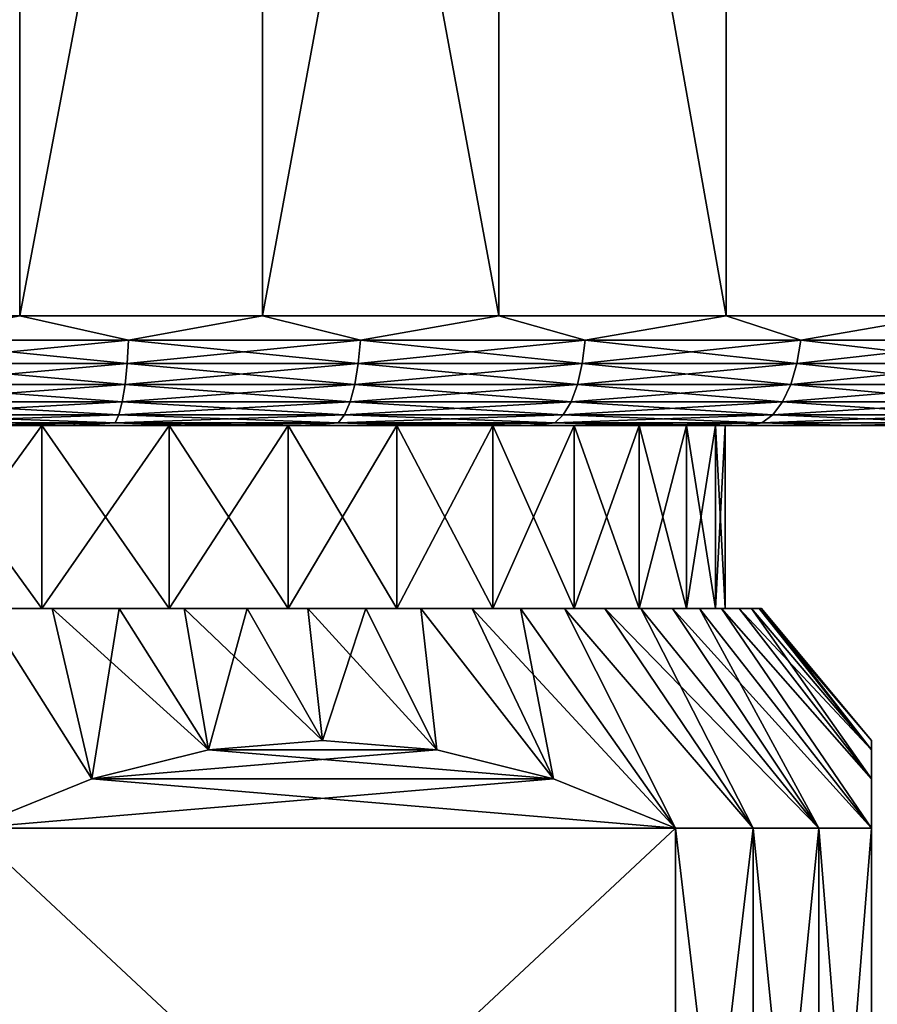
# Model space of a CAD drawing. Header units: metres. Extents: x -105 to 105, y -71 to 59.
# Tile 114 of 117: x 78 to 90, y 32 to 45. Entities that reach past the tile are written whole.
import ezdxf

# ---------------------------------------------------------------- set-up
doc = ezdxf.new("R2010")
doc.units = ezdxf.units.M
doc.layers.add('solid_WAMAS_150_SW0001', color=7, linetype='CONTINUOUS')

msp = doc.modelspace()

# ---------------------------------------------------------------- linework, layer by layer
at = {"layer": 'solid_WAMAS_150_SW0001'}
for points in [[(75.000008, 41.450001, -30), (78.358734, 58.950001, -29.811388), (78.35894, 41.450001, -29.811365)], [(78.358925, 41.450001, 29.811367), (81.675354, 58.950001, 29.2479), (78.358719, 58.950001, 29.81139)], [(78.35894, 41.450001, -29.811365), (78.358734, 58.950001, -29.811388), (81.675369, 58.950001, -29.247896)], [(78.358925, 41.450001, 29.811367), (81.675621, 41.450001, 29.247839), (81.675354, 58.950001, 29.2479)], [(78.35894, 41.450001, -29.811365), (81.675369, 58.950001, -29.247896), (81.675636, 41.450001, -29.247835)], [(84.908363, 41.450001, 28.316504), (84.908478, 58.950001, 28.316463), (81.675354, 58.950001, 29.2479)], [(81.675621, 41.450001, 29.247839), (84.908363, 41.450001, 28.316504), (81.675354, 58.950001, 29.2479)], [(81.675636, 41.450001, -29.247835), (81.675369, 58.950001, -29.247896), (84.908478, 58.950001, -28.316463)], [(81.675636, 41.450001, -29.247835), (84.908478, 58.950001, -28.316463), (84.908379, 41.450001, -28.316498)], [(84.908363, 41.450001, 28.316504), (88.016502, 41.450001, 27.02907), (84.908478, 58.950001, 28.316463)], [(84.908379, 41.450001, -28.316498), (84.908478, 58.950001, -28.316463), (88.016518, 41.450001, -27.029064)], [(88.016518, 41.450001, -27.029064), (84.908478, 58.950001, -28.316463), (88.016762, 58.950001, -27.028944)], [(88.016502, 41.450001, 27.02907), (88.016769, 58.950001, 27.02894), (84.908478, 58.950001, 28.316463)], [(88.016502, 41.450001, 27.02907), (90.960953, 41.450001, 25.401731), (88.016769, 58.950001, 27.02894)], [(88.016518, 41.450001, -27.029064), (88.016762, 58.950001, -27.028944), (90.960968, 41.450001, -25.401724)], [(90.960968, 41.450001, -25.401724), (88.016762, 58.950001, -27.028944), (90.961121, 58.950001, -25.401627)], [(90.960953, 41.450001, 25.401731), (90.961128, 58.950001, 25.401617), (88.016769, 58.950001, 27.02894)], [(76.622131, 41.116219, -29.918449), (75.000008, 41.450001, -30), (78.35894, 41.450001, -29.811365)], [(79.847374, 41.116219, -29.567682), (76.622131, 41.116219, -29.918449), (78.35894, 41.450001, -29.811365)], [(76.622131, 41.116219, 29.918449), (79.847374, 41.116219, 29.567682), (78.358925, 41.450001, 29.811367)], [(79.847374, 41.116219, 29.567682), (81.675621, 41.450001, 29.247839), (78.358925, 41.450001, 29.811367)], [(79.847374, 41.116219, -29.567682), (78.35894, 41.450001, -29.811365), (81.675636, 41.450001, -29.247835)], [(83.015785, 41.116219, -28.870262), (79.847374, 41.116219, -29.567682), (81.675636, 41.450001, -29.247835)], [(79.847374, 41.116219, 29.567682), (83.015785, 41.116219, 28.870262), (81.675621, 41.450001, 29.247839)], [(83.015785, 41.116219, 28.870262), (84.908363, 41.450001, 28.316504), (81.675621, 41.450001, 29.247839)], [(83.015785, 41.116219, -28.870262), (81.675636, 41.450001, -29.247835), (84.908379, 41.450001, -28.316498)], [(86.090225, 41.116219, -27.834364), (83.015785, 41.116219, -28.870262), (84.908379, 41.450001, -28.316498)], [(83.015785, 41.116219, 28.870262), (86.090225, 41.116219, 27.834364), (84.908363, 41.450001, 28.316504)], [(86.090225, 41.116219, 27.834364), (88.016502, 41.450001, 27.02907), (84.908363, 41.450001, 28.316504)], [(86.090225, 41.116219, -27.834364), (84.908379, 41.450001, -28.316498), (88.016518, 41.450001, -27.029064)], [(89.034637, 41.116219, -26.472134), (86.090225, 41.116219, -27.834364), (88.016518, 41.450001, -27.029064)], [(86.090225, 41.116219, 27.834364), (89.034637, 41.116219, 26.472134), (88.016502, 41.450001, 27.02907)], [(89.034637, 41.116219, 26.472134), (90.960953, 41.450001, 25.401731), (88.016502, 41.450001, 27.02907)], [(89.034637, 41.116219, -26.472134), (88.016518, 41.450001, -27.029064), (90.960968, 41.450001, -25.401724)], [(91.814507, 41.116219, -24.799541), (89.034637, 41.116219, -26.472134), (90.960968, 41.450001, -25.401724)], [(89.034637, 41.116219, 26.472134), (91.814507, 41.116219, 24.799541), (90.960953, 41.450001, 25.401731)], [(76.616119, 40.79887, -29.807528), (76.622131, 41.116219, -29.918449), (79.847374, 41.116219, -29.567682)], [(76.616119, 40.79887, -29.807528), (79.847374, 41.116219, -29.567682), (79.829407, 40.79887, -29.458061)], [(79.829407, 40.79887, 29.458061), (76.622131, 41.116219, 29.918449), (76.616119, 40.79887, 29.807528)], [(79.829407, 40.79887, 29.458061), (79.847374, 41.116219, 29.567682), (76.622131, 41.116219, 29.918449)], [(79.829407, 40.79887, -29.458061), (79.847374, 41.116219, -29.567682), (83.015785, 41.116219, -28.870262)], [(79.829407, 40.79887, -29.458061), (83.015785, 41.116219, -28.870262), (82.986069, 40.79887, -28.763227)], [(82.986069, 40.79887, 28.763227), (79.847374, 41.116219, 29.567682), (79.829407, 40.79887, 29.458061)], [(82.986069, 40.79887, 28.763227), (83.015785, 41.116219, 28.870262), (79.847374, 41.116219, 29.567682)], [(82.986069, 40.79887, -28.763227), (83.015785, 41.116219, -28.870262), (86.090225, 41.116219, -27.834364)], [(82.986069, 40.79887, -28.763227), (86.090225, 41.116219, -27.834364), (86.04911, 40.79887, -27.731169)], [(86.04911, 40.79887, 27.731169), (83.015785, 41.116219, 28.870262), (82.986069, 40.79887, 28.763227)], [(86.04911, 40.79887, 27.731169), (86.090225, 41.116219, 27.834364), (83.015785, 41.116219, 28.870262)], [(86.04911, 40.79887, -27.731169), (86.090225, 41.116219, -27.834364), (89.034637, 41.116219, -26.472134)], [(86.04911, 40.79887, -27.731169), (89.034637, 41.116219, -26.472134), (88.982605, 40.79887, -26.373989)], [(88.982605, 40.79887, 26.373989), (86.090225, 41.116219, 27.834364), (86.04911, 40.79887, 27.731169)], [(88.982605, 40.79887, 26.373989), (89.034637, 41.116219, 26.472134), (86.090225, 41.116219, 27.834364)], [(88.982605, 40.79887, -26.373989), (89.034637, 41.116219, -26.472134), (91.814507, 41.116219, -24.799541)], [(88.982605, 40.79887, -26.373989), (91.814507, 41.116219, -24.799541), (91.752167, 40.79887, -24.707598)], [(91.752167, 40.79887, 24.707598), (89.034637, 41.116219, 26.472134), (88.982605, 40.79887, 26.373989)], [(91.752167, 40.79887, 24.707598), (91.814507, 41.116219, 24.799541), (89.034637, 41.116219, 26.472134)], [(79.829407, 40.79887, -29.458061), (79.800446, 40.51424, -29.281439), (76.60643, 40.51424, -29.628811)], [(76.616119, 40.79887, -29.807528), (79.829407, 40.79887, -29.458061), (76.60643, 40.51424, -29.628811)], [(76.616119, 40.79887, 29.807528), (76.60643, 40.51424, 29.628811), (79.800446, 40.51424, 29.281439)], [(79.829407, 40.79887, 29.458061), (76.616119, 40.79887, 29.807528), (79.800446, 40.51424, 29.281439)], [(82.986069, 40.79887, -28.763227), (82.938187, 40.51424, -28.590771), (79.800446, 40.51424, -29.281439)], [(79.829407, 40.79887, -29.458061), (82.986069, 40.79887, -28.763227), (79.800446, 40.51424, -29.281439)], [(79.829407, 40.79887, 29.458061), (79.800446, 40.51424, 29.281439), (82.938187, 40.51424, 28.590771)], [(82.986069, 40.79887, 28.763227), (79.829407, 40.79887, 29.458061), (82.938187, 40.51424, 28.590771)], [(86.04911, 40.79887, -27.731169), (85.982857, 40.51424, -27.564901), (82.938187, 40.51424, -28.590771)], [(82.986069, 40.79887, -28.763227), (86.04911, 40.79887, -27.731169), (82.938187, 40.51424, -28.590771)], [(82.986069, 40.79887, 28.763227), (82.938187, 40.51424, 28.590771), (85.982857, 40.51424, 27.564901)], [(86.04911, 40.79887, 27.731169), (82.986069, 40.79887, 28.763227), (85.982857, 40.51424, 27.564901)], [(88.982605, 40.79887, -26.373989), (88.898766, 40.51424, -26.215858), (85.982857, 40.51424, -27.564901)], [(86.04911, 40.79887, -27.731169), (88.982605, 40.79887, -26.373989), (85.982857, 40.51424, -27.564901)], [(86.04911, 40.79887, 27.731169), (85.982857, 40.51424, 27.564901), (88.898766, 40.51424, 26.215858)], [(88.982605, 40.79887, 26.373989), (86.04911, 40.79887, 27.731169), (88.898766, 40.51424, 26.215858)], [(91.752167, 40.79887, -24.707598), (91.651726, 40.51424, -24.55946), (88.898766, 40.51424, -26.215858)], [(88.982605, 40.79887, -26.373989), (91.752167, 40.79887, -24.707598), (88.898766, 40.51424, -26.215858)], [(88.982605, 40.79887, 26.373989), (88.898766, 40.51424, 26.215858), (91.651726, 40.51424, 24.55946)], [(91.752167, 40.79887, 24.707598), (88.982605, 40.79887, 26.373989), (91.651726, 40.51424, 24.55946)], [(79.800446, 40.51424, -29.281439), (79.761963, 40.276623, -29.046692), (76.593552, 40.276623, -29.391277)], [(76.60643, 40.51424, -29.628811), (79.800446, 40.51424, -29.281439), (76.593552, 40.276623, -29.391277)], [(76.60643, 40.51424, 29.628811), (76.593552, 40.276623, 29.391277), (79.761963, 40.276623, 29.046692)], [(79.800446, 40.51424, 29.281439), (76.60643, 40.51424, 29.628811), (79.761963, 40.276623, 29.046692)], [(82.938187, 40.51424, -28.590771), (82.87455, 40.276623, -28.361559), (79.761963, 40.276623, -29.046692)], [(79.800446, 40.51424, -29.281439), (82.938187, 40.51424, -28.590771), (79.761963, 40.276623, -29.046692)], [(79.800446, 40.51424, 29.281439), (79.761963, 40.276623, 29.046692), (82.87455, 40.276623, 28.361559)], [(82.938187, 40.51424, 28.590771), (79.800446, 40.51424, 29.281439), (82.87455, 40.276623, 28.361559)], [(85.982857, 40.51424, -27.564901), (85.894814, 40.276623, -27.343914), (82.87455, 40.276623, -28.361559)], [(82.938187, 40.51424, -28.590771), (85.982857, 40.51424, -27.564901), (82.87455, 40.276623, -28.361559)], [(82.938187, 40.51424, 28.590771), (82.87455, 40.276623, 28.361559), (85.894814, 40.276623, 27.343914)], [(85.982857, 40.51424, 27.564901), (82.938187, 40.51424, 28.590771), (85.894814, 40.276623, 27.343914)], [(88.898766, 40.51424, -26.215858), (88.787346, 40.276623, -26.005686), (85.894814, 40.276623, -27.343914)], [(85.982857, 40.51424, -27.564901), (88.898766, 40.51424, -26.215858), (85.894814, 40.276623, -27.343914)], [(85.982857, 40.51424, 27.564901), (85.894814, 40.276623, 27.343914), (88.787346, 40.276623, 26.005686)], [(88.898766, 40.51424, 26.215858), (85.982857, 40.51424, 27.564901), (88.787346, 40.276623, 26.005686)], [(91.651726, 40.51424, -24.55946), (91.518227, 40.276623, -24.362566), (88.787346, 40.276623, -26.005686)], [(88.898766, 40.51424, -26.215858), (91.651726, 40.51424, -24.55946), (88.787346, 40.276623, -26.005686)], [(88.898766, 40.51424, 26.215858), (88.787346, 40.276623, 26.005686), (91.518227, 40.276623, 24.362566)], [(91.651726, 40.51424, 24.55946), (88.898766, 40.51424, 26.215858), (91.518227, 40.276623, 24.362566)], [(79.761963, 40.276623, -29.046692), (79.715881, 40.097961, -28.76561), (76.578125, 40.097961, -29.106861)], [(76.593552, 40.276623, -29.391277), (79.761963, 40.276623, -29.046692), (76.578125, 40.097961, -29.106861)], [(76.593552, 40.276623, 29.391277), (76.578125, 40.097961, 29.106861), (79.715881, 40.097961, 28.76561)], [(79.761963, 40.276623, 29.046692), (76.593552, 40.276623, 29.391277), (79.715881, 40.097961, 28.76561)], [(82.87455, 40.276623, -28.361559), (82.798347, 40.097961, -28.087109), (79.715881, 40.097961, -28.76561)], [(79.761963, 40.276623, -29.046692), (82.87455, 40.276623, -28.361559), (79.715881, 40.097961, -28.76561)], [(79.761963, 40.276623, 29.046692), (79.715881, 40.097961, 28.76561), (82.798347, 40.097961, 28.087109)], [(82.87455, 40.276623, 28.361559), (79.761963, 40.276623, 29.046692), (82.798347, 40.097961, 28.087109)], [(85.894814, 40.276623, -27.343914), (85.789383, 40.097961, -27.079311), (82.798347, 40.097961, -28.087109)], [(82.87455, 40.276623, -28.361559), (85.894814, 40.276623, -27.343914), (82.798347, 40.097961, -28.087109)], [(82.87455, 40.276623, 28.361559), (82.798347, 40.097961, 28.087109), (85.789383, 40.097961, 27.079311)], [(85.894814, 40.276623, 27.343914), (82.87455, 40.276623, 28.361559), (85.789383, 40.097961, 27.079311)], [(88.787346, 40.276623, -26.005686), (88.653923, 40.097961, -25.754034), (85.789383, 40.097961, -27.079311)], [(85.894814, 40.276623, -27.343914), (88.787346, 40.276623, -26.005686), (85.789383, 40.097961, -27.079311)], [(85.894814, 40.276623, 27.343914), (85.789383, 40.097961, 27.079311), (88.653923, 40.097961, 25.754034)], [(88.787346, 40.276623, 26.005686), (85.894814, 40.276623, 27.343914), (88.653923, 40.097961, 25.754034)], [(91.518227, 40.276623, -24.362566), (91.358383, 40.097961, -24.126814), (88.653923, 40.097961, -25.754034)], [(88.787346, 40.276623, -26.005686), (91.518227, 40.276623, -24.362566), (88.653923, 40.097961, -25.754034)], [(88.787346, 40.276623, 26.005686), (88.653923, 40.097961, 25.754034), (91.358383, 40.097961, 24.126814)], [(91.518227, 40.276623, 24.362566), (88.787346, 40.276623, 26.005686), (91.358383, 40.097961, 24.126814)], [(79.715881, 40.097961, -28.76561), (79.66452, 39.987236, -28.45232), (76.560944, 39.987236, -28.789856)], [(76.578125, 40.097961, -29.106861), (79.715881, 40.097961, -28.76561), (76.560944, 39.987236, -28.789856)], [(76.578125, 40.097961, 29.106861), (76.560944, 39.987236, 28.789856), (79.66452, 39.987236, 28.45232)], [(79.715881, 40.097961, 28.76561), (76.578125, 40.097961, 29.106861), (79.66452, 39.987236, 28.45232)], [(82.798347, 40.097961, -28.087109), (82.713417, 39.987236, -27.781208), (79.66452, 39.987236, -28.45232)], [(79.715881, 40.097961, -28.76561), (82.798347, 40.097961, -28.087109), (79.66452, 39.987236, -28.45232)], [(79.715881, 40.097961, 28.76561), (79.66452, 39.987236, 28.45232), (82.713417, 39.987236, 27.781208)], [(82.798347, 40.097961, 28.087109), (79.715881, 40.097961, 28.76561), (82.713417, 39.987236, 27.781208)], [(85.789383, 40.097961, -27.079311), (85.671875, 39.987236, -26.784388), (82.713417, 39.987236, -27.781208)], [(82.798347, 40.097961, -28.087109), (85.789383, 40.097961, -27.079311), (82.713417, 39.987236, -27.781208)], [(82.798347, 40.097961, 28.087109), (82.713417, 39.987236, 27.781208), (85.671875, 39.987236, 26.784388)], [(85.789383, 40.097961, 27.079311), (82.798347, 40.097961, 28.087109), (85.671875, 39.987236, 26.784388)], [(88.653923, 40.097961, -25.754034), (88.505219, 39.987236, -25.473543), (85.671875, 39.987236, -26.784388)], [(85.789383, 40.097961, -27.079311), (88.653923, 40.097961, -25.754034), (85.671875, 39.987236, -26.784388)], [(85.789383, 40.097961, 27.079311), (85.671875, 39.987236, 26.784388), (88.505219, 39.987236, 25.473543)], [(88.653923, 40.097961, 25.754034), (85.789383, 40.097961, 27.079311), (88.505219, 39.987236, 25.473543)], [(91.358383, 40.097961, -24.126814), (91.180222, 39.987236, -23.864046), (88.505219, 39.987236, -25.473543)], [(88.653923, 40.097961, -25.754034), (91.358383, 40.097961, -24.126814), (88.505219, 39.987236, -25.473543)], [(88.653923, 40.097961, 25.754034), (88.505219, 39.987236, 25.473543), (91.180222, 39.987236, 23.864046)], [(91.358383, 40.097961, 24.126814), (88.653923, 40.097961, 25.754034), (91.180222, 39.987236, 23.864046)], [(76.560944, 39.987236, 28.789856), (77.396477, 39.950001, 28.399065), (79.012459, 39.950001, 28.216133)], [(79.66452, 39.987236, 28.45232), (76.560944, 39.987236, 28.789856), (79.012459, 39.950001, 28.216133)], [(76.560944, 39.987236, -28.789856), (79.66452, 39.987236, -28.45232), (77.477165, 39.950001, -28.392139)], [(79.66452, 39.987236, -28.45232), (79.092636, 39.950001, -28.204617), (77.477165, 39.950001, -28.392139)], [(79.66452, 39.987236, 28.45232), (79.012459, 39.950001, 28.216133), (80.615417, 39.950001, 27.941315)], [(79.66452, 39.987236, -28.45232), (80.694801, 39.950001, -27.925243), (79.092636, 39.950001, -28.204617)], [(79.66452, 39.987236, 28.45232), (80.615417, 39.950001, 27.941315), (82.200035, 39.950001, 27.575521)], [(82.713417, 39.987236, 27.781208), (79.66452, 39.987236, 28.45232), (82.200035, 39.950001, 27.575521)], [(79.66452, 39.987236, -28.45232), (82.713417, 39.987236, -27.781208), (80.694801, 39.950001, -27.925243)], [(82.713417, 39.987236, -27.781208), (82.278366, 39.950001, -27.554951), (80.694801, 39.950001, -27.925243)], [(82.713417, 39.987236, 27.781208), (82.200035, 39.950001, 27.575521), (83.761238, 39.950001, 27.119932)], [(82.713417, 39.987236, -27.781208), (83.838287, 39.950001, -27.094919), (82.278366, 39.950001, -27.554951)], [(82.713417, 39.987236, 27.781208), (83.761238, 39.950001, 27.119932), (85.29393, 39.950001, 26.576021)], [(85.671875, 39.987236, 26.784388), (82.713417, 39.987236, 27.781208), (85.29393, 39.950001, 26.576021)], [(82.713417, 39.987236, -27.781208), (85.671875, 39.987236, -26.784388), (83.838287, 39.950001, -27.094919)], [(85.671875, 39.987236, -26.784388), (85.369408, 39.950001, -26.546663), (83.838287, 39.950001, -27.094919)], [(85.671875, 39.987236, 26.784388), (85.29393, 39.950001, 26.576021), (86.793053, 39.950001, 25.945595)], [(85.671875, 39.987236, -26.784388), (86.866737, 39.950001, -25.911978), (85.369408, 39.950001, -26.546663)], [(85.671875, 39.987236, 26.784388), (86.793053, 39.950001, 25.945595), (88.253822, 39.950001, 25.230661)], [(88.505219, 39.987236, 25.473543), (85.671875, 39.987236, 26.784388), (88.253822, 39.950001, 25.230661)], [(85.671875, 39.987236, -26.784388), (88.505219, 39.987236, -25.473543), (86.866737, 39.950001, -25.911978)], [(88.505219, 39.987236, -25.473543), (88.325478, 39.950001, -25.192888), (86.866737, 39.950001, -25.911978)], [(88.505219, 39.987236, 25.473543), (88.253822, 39.950001, 25.230661), (89.671417, 39.950001, 24.433575)], [(88.505219, 39.987236, -25.473543), (89.740784, 39.950001, -24.391787), (88.325478, 39.950001, -25.192888)], [(91.180222, 39.987236, 23.864046), (88.505219, 39.987236, 25.473543), (89.671417, 39.950001, 24.433575)], [(88.505219, 39.987236, -25.473543), (91.180222, 39.987236, -23.864046), (89.740784, 39.950001, -24.391787)], [(91.180222, 39.987236, 23.864046), (89.671417, 39.950001, 24.433575), (91.041206, 39.950001, 23.556944)], [(91.180222, 39.987236, -23.864046), (91.108086, 39.950001, -23.511263), (89.740784, 39.950001, -24.391787)], [(99.78373, 39.950001, 14.071835), (51.015423, 39.950001, 15.394481), (50.17638, 39.950001, 14.00135)], [(75, 39.950001, 13), (99.78373, 39.950001, 14.071835), (50.17638, 39.950001, 14.00135)], [(50.216267, 39.950001, -14.071835), (98.984573, 39.950001, -15.394481), (99.823624, 39.950001, -14.00135)], [(75, 39.950001, -13), (50.216267, 39.950001, -14.071835), (99.823624, 39.950001, -14.00135)], [(50.216267, 39.950001, -14.071835), (51.059265, 39.950001, -15.462574), (98.984573, 39.950001, -15.394481)], [(98.940735, 39.950001, 15.462574), (51.932587, 39.950001, 16.737516), (51.015423, 39.950001, 15.394481)], [(99.78373, 39.950001, 14.071835), (98.940735, 39.950001, 15.462574), (51.015423, 39.950001, 15.394481)], [(51.059265, 39.950001, -15.462574), (98.067413, 39.950001, -16.737516), (98.984573, 39.950001, -15.394481)], [(51.059265, 39.950001, -15.462574), (51.980255, 39.950001, -16.803015), (98.067413, 39.950001, -16.737516)], [(98.019745, 39.950001, 16.803015), (52.924873, 39.950001, 18.026056), (51.932587, 39.950001, 16.737516)], [(98.940735, 39.950001, 15.462574), (98.019745, 39.950001, 16.803015), (51.932587, 39.950001, 16.737516)], [(51.980255, 39.950001, -16.803015), (97.075127, 39.950001, -18.026056), (98.067413, 39.950001, -16.737516)], [(51.980255, 39.950001, -16.803015), (52.976185, 39.950001, -18.088711), (97.075127, 39.950001, -18.026056)], [(97.023819, 39.950001, 18.088711), (53.989006, 39.950001, 19.255859), (52.924873, 39.950001, 18.026056)], [(98.019745, 39.950001, 16.803015), (97.023819, 39.950001, 18.088711), (52.924873, 39.950001, 18.026056)], [(52.976185, 39.950001, -18.088711), (96.010994, 39.950001, -19.255859), (97.075127, 39.950001, -18.026056)], [(52.976185, 39.950001, -18.088711), (54.043812, 39.950001, -19.315491), (96.010994, 39.950001, -19.255859)], [(95.956184, 39.950001, 19.315491), (55.121601, 39.950001, 20.423008), (53.989006, 39.950001, 19.255859)], [(97.023819, 39.950001, 18.088711), (95.956184, 39.950001, 19.315491), (53.989006, 39.950001, 19.255859)], [(54.043812, 39.950001, -19.315491), (94.878403, 39.950001, -20.423008), (96.010994, 39.950001, -19.255859)], [(54.043812, 39.950001, -19.315491), (55.179726, 39.950001, -20.47942), (94.878403, 39.950001, -20.423008)], [(94.820274, 39.950001, 20.47942), (56.318901, 39.950001, 21.523626), (55.121601, 39.950001, 20.423008)], [(95.956184, 39.950001, 19.315491), (94.820274, 39.950001, 20.47942), (55.121601, 39.950001, 20.423008)], [(55.179726, 39.950001, -20.47942), (93.681099, 39.950001, -21.523626), (94.878403, 39.950001, -20.423008)], [(55.179726, 39.950001, -20.47942), (56.380135, 39.950001, -21.576622), (93.681099, 39.950001, -21.523626)], [(93.619865, 39.950001, 21.576622), (57.577015, 39.950001, 22.554148), (56.318901, 39.950001, 21.523626)], [(94.820274, 39.950001, 20.47942), (93.619865, 39.950001, 21.576622), (56.318901, 39.950001, 21.523626)], [(56.380135, 39.950001, -21.576622), (92.422989, 39.950001, -22.554148), (93.681099, 39.950001, -21.523626)], [(56.380135, 39.950001, -21.576622), (57.641182, 39.950001, -22.603571), (92.422989, 39.950001, -22.554148)], [(92.358818, 39.950001, 22.603571), (58.891911, 39.950001, 23.511263), (57.577015, 39.950001, 22.554148)], [(93.619865, 39.950001, 21.576622), (92.358818, 39.950001, 22.603571), (57.577015, 39.950001, 22.554148)], [(57.641182, 39.950001, -22.603571), (91.108086, 39.950001, -23.511263), (92.422989, 39.950001, -22.554148)], [(57.641182, 39.950001, -22.603571), (58.958794, 39.950001, -23.556944), (91.108086, 39.950001, -23.511263)], [(91.041206, 39.950001, 23.556944), (60.259216, 39.950001, 24.391787), (58.891911, 39.950001, 23.511263)], [(92.358818, 39.950001, 22.603571), (91.041206, 39.950001, 23.556944), (58.891911, 39.950001, 23.511263)], [(58.958794, 39.950001, -23.556944), (89.740784, 39.950001, -24.391787), (91.108086, 39.950001, -23.511263)], [(58.958794, 39.950001, -23.556944), (60.328587, 39.950001, -24.433575), (89.740784, 39.950001, -24.391787)], [(89.671417, 39.950001, 24.433575), (61.674522, 39.950001, 25.192888), (60.259216, 39.950001, 24.391787)], [(91.041206, 39.950001, 23.556944), (89.671417, 39.950001, 24.433575), (60.259216, 39.950001, 24.391787)], [(60.328587, 39.950001, -24.433575), (88.325478, 39.950001, -25.192888), (89.740784, 39.950001, -24.391787)], [(60.328587, 39.950001, -24.433575), (61.746178, 39.950001, -25.230661), (88.325478, 39.950001, -25.192888)], [(88.253822, 39.950001, 25.230661), (63.133266, 39.950001, 25.911978), (61.674522, 39.950001, 25.192888)], [(89.671417, 39.950001, 24.433575), (88.253822, 39.950001, 25.230661), (61.674522, 39.950001, 25.192888)], [(61.746178, 39.950001, -25.230661), (86.866737, 39.950001, -25.911978), (88.325478, 39.950001, -25.192888)], [(61.746178, 39.950001, -25.230661), (63.206947, 39.950001, -25.945595), (86.866737, 39.950001, -25.911978)], [(86.793053, 39.950001, 25.945595), (64.630592, 39.950001, 26.546663), (63.133266, 39.950001, 25.911978)], [(88.253822, 39.950001, 25.230661), (86.793053, 39.950001, 25.945595), (63.133266, 39.950001, 25.911978)], [(63.206947, 39.950001, -25.945595), (85.369408, 39.950001, -26.546663), (86.866737, 39.950001, -25.911978)], [(63.206947, 39.950001, -25.945595), (64.70607, 39.950001, -26.576021), (85.369408, 39.950001, -26.546663)], [(85.29393, 39.950001, 26.576021), (66.161713, 39.950001, 27.094919), (64.630592, 39.950001, 26.546663)], [(86.793053, 39.950001, 25.945595), (85.29393, 39.950001, 26.576021), (64.630592, 39.950001, 26.546663)], [(64.70607, 39.950001, -26.576021), (83.838287, 39.950001, -27.094919), (85.369408, 39.950001, -26.546663)], [(64.70607, 39.950001, -26.576021), (66.238762, 39.950001, -27.119932), (83.838287, 39.950001, -27.094919)], [(83.761238, 39.950001, 27.119932), (67.721634, 39.950001, 27.554951), (66.161713, 39.950001, 27.094919)], [(85.29393, 39.950001, 26.576021), (83.761238, 39.950001, 27.119932), (66.161713, 39.950001, 27.094919)], [(66.238762, 39.950001, -27.119932), (82.278366, 39.950001, -27.554951), (83.838287, 39.950001, -27.094919)], [(66.238762, 39.950001, -27.119932), (67.799965, 39.950001, -27.575521), (82.278366, 39.950001, -27.554951)], [(82.200035, 39.950001, 27.575521), (69.305199, 39.950001, 27.925243), (67.721634, 39.950001, 27.554951)], [(83.761238, 39.950001, 27.119932), (82.200035, 39.950001, 27.575521), (67.721634, 39.950001, 27.554951)], [(67.799965, 39.950001, -27.575521), (80.694801, 39.950001, -27.925243), (82.278366, 39.950001, -27.554951)], [(67.799965, 39.950001, -27.575521), (69.384583, 39.950001, -27.941315), (80.694801, 39.950001, -27.925243)], [(80.615417, 39.950001, 27.941315), (70.907364, 39.950001, 28.204617), (69.305199, 39.950001, 27.925243)], [(82.200035, 39.950001, 27.575521), (80.615417, 39.950001, 27.941315), (69.305199, 39.950001, 27.925243)], [(69.384583, 39.950001, -27.941315), (79.092636, 39.950001, -28.204617), (80.694801, 39.950001, -27.925243)], [(69.384583, 39.950001, -27.941315), (70.987541, 39.950001, -28.216133), (79.092636, 39.950001, -28.204617)], [(79.012459, 39.950001, 28.216133), (72.522835, 39.950001, 28.392139), (70.907364, 39.950001, 28.204617)], [(80.615417, 39.950001, 27.941315), (79.012459, 39.950001, 28.216133), (70.907364, 39.950001, 28.204617)], [(70.987541, 39.950001, -28.216133), (77.477165, 39.950001, -28.392139), (79.092636, 39.950001, -28.204617)], [(79.012459, 39.950001, 28.216133), (77.396477, 39.950001, 28.399065), (72.522835, 39.950001, 28.392139)], [(76.850082, 39.950001, 12.867679), (99.78373, 39.950001, 14.071835), (75, 39.950001, 13)], [(75, 39.950001, -13), (99.823624, 39.950001, -14.00135), (100.581863, 39.950001, -12.562572)], [(76.850082, 39.950001, -12.867679), (75, 39.950001, -13), (100.581863, 39.950001, -12.562572)], [(76.850082, 39.950001, 12.867679), (100.546059, 39.950001, 12.635231), (99.78373, 39.950001, 14.071835)], [(76.850082, 39.950001, 12.867679), (78.662537, 39.950001, 12.473404), (100.546059, 39.950001, 12.635231)], [(78.662537, 39.950001, -12.473404), (76.850082, 39.950001, -12.867679), (100.581863, 39.950001, -12.562572)], [(76.850082, 37.450001, -12.867679), (76.850082, 39.950001, -12.867679), (78.662537, 39.950001, -12.473404)], [(76.850082, 37.450001, -12.867679), (78.662537, 39.950001, -12.473404), (78.662537, 37.450001, -12.473404)], [(78.662537, 37.450001, 12.473404), (78.662537, 39.950001, 12.473404), (76.850082, 39.950001, 12.867679)], [(78.662537, 37.450001, 12.473404), (76.850082, 39.950001, 12.867679), (76.850082, 37.450001, 12.867679)], [(78.662537, 39.950001, 12.473404), (80.400383, 39.950001, 11.825222), (100.546059, 39.950001, 12.635231)], [(78.662537, 39.950001, -12.473404), (100.581863, 39.950001, -12.562572), (101.256783, 39.950001, -11.082927)], [(80.400383, 39.950001, -11.825222), (78.662537, 39.950001, -12.473404), (101.256783, 39.950001, -11.082927)], [(78.662537, 37.450001, -12.473404), (78.662537, 39.950001, -12.473404), (80.400383, 39.950001, -11.825222)], [(78.662537, 37.450001, -12.473404), (80.400383, 39.950001, -11.825222), (80.400383, 37.450001, -11.825222)], [(80.400383, 37.450001, 11.825222), (80.400383, 39.950001, 11.825222), (78.662537, 39.950001, 12.473404)], [(80.400383, 37.450001, 11.825222), (78.662537, 39.950001, 12.473404), (78.662537, 37.450001, 12.473404)], [(80.400383, 39.950001, 11.825222), (101.225182, 39.950001, 11.157493), (100.546059, 39.950001, 12.635231)], [(80.400383, 39.950001, 11.825222), (82.028336, 39.950001, 10.93629), (101.225182, 39.950001, 11.157493)], [(82.028336, 39.950001, -10.93629), (80.400383, 39.950001, -11.825222), (101.256783, 39.950001, -11.082927)], [(80.400383, 37.450001, -11.825222), (80.400383, 39.950001, -11.825222), (82.028336, 39.950001, -10.93629)], [(80.400383, 37.450001, -11.825222), (82.028336, 39.950001, -10.93629), (82.028336, 37.450001, -10.93629)], [(82.028336, 37.450001, 10.93629), (82.028336, 39.950001, 10.93629), (80.400383, 39.950001, 11.825222)], [(82.028336, 37.450001, 10.93629), (80.400383, 39.950001, 11.825222), (80.400383, 37.450001, 11.825222)], [(82.028336, 39.950001, 10.93629), (83.513184, 39.950001, 9.824749), (101.225182, 39.950001, 11.157493)], [(82.028336, 39.950001, -10.93629), (101.256783, 39.950001, -11.082927), (101.846207, 39.950001, -9.567203)], [(83.513184, 39.950001, -9.824749), (82.028336, 39.950001, -10.93629), (101.846207, 39.950001, -9.567203)], [(82.028336, 37.450001, -10.93629), (82.028336, 39.950001, -10.93629), (83.513184, 39.950001, -9.824749)], [(82.028336, 37.450001, -10.93629), (83.513184, 39.950001, -9.824749), (83.513184, 37.450001, -9.824749)], [(83.513184, 37.450001, 9.824749), (83.513184, 39.950001, 9.824749), (82.028336, 39.950001, 10.93629)], [(83.513184, 37.450001, 9.824749), (82.028336, 39.950001, 10.93629), (82.028336, 37.450001, 10.93629)], [(83.513184, 39.950001, 9.824749), (101.818909, 39.950001, 9.643456), (101.225182, 39.950001, 11.157493)], [(83.513184, 39.950001, 9.824749), (84.824745, 39.950001, 8.513191), (101.818909, 39.950001, 9.643456)], [(84.824745, 39.950001, -8.513191), (83.513184, 39.950001, -9.824749), (101.846207, 39.950001, -9.567203)], [(83.513184, 37.450001, -9.824749), (83.513184, 39.950001, -9.824749), (84.824745, 39.950001, -8.513191)], [(83.513184, 37.450001, -9.824749), (84.824745, 39.950001, -8.513191), (84.824745, 37.450001, -8.513191)], [(84.824745, 37.450001, 8.513191), (84.824745, 39.950001, 8.513191), (83.513184, 39.950001, 9.824749)], [(84.824745, 37.450001, 8.513191), (83.513184, 39.950001, 9.824749), (83.513184, 37.450001, 9.824749)], [(84.824745, 39.950001, 8.513191), (102.325333, 39.950001, 8.097919), (101.818909, 39.950001, 9.643456)], [(84.824745, 39.950001, 8.513191), (85.936302, 39.950001, 7.028319), (102.325333, 39.950001, 8.097919)], [(84.824745, 39.950001, -8.513191), (101.846207, 39.950001, -9.567203), (102.348221, 39.950001, -8.020268)], [(85.936302, 39.950001, -7.028319), (84.824745, 39.950001, -8.513191), (102.348221, 39.950001, -8.020268)], [(84.824745, 37.450001, -8.513191), (84.824745, 39.950001, -8.513191), (85.936302, 39.950001, -7.028319)], [(84.824745, 37.450001, -8.513191), (85.936302, 39.950001, -7.028319), (85.936302, 37.450001, -7.028319)], [(85.936302, 37.450001, 7.028319), (85.936302, 39.950001, 7.028319), (84.824745, 39.950001, 8.513191)], [(85.936302, 37.450001, 7.028319), (84.824745, 39.950001, 8.513191), (84.824745, 37.450001, 8.513191)], [(85.936302, 39.950001, 7.028319), (86.825211, 39.950001, 5.400408), (102.325333, 39.950001, 8.097919)], [(85.936302, 39.950001, -7.028319), (102.348221, 39.950001, -8.020268), (102.761169, 39.950001, -6.447277)], [(86.825211, 39.950001, -5.400408), (85.936302, 39.950001, -7.028319), (102.761169, 39.950001, -6.447277)], [(85.936302, 37.450001, -7.028319), (85.936302, 39.950001, -7.028319), (86.825211, 39.950001, -5.400408)], [(85.936302, 37.450001, -7.028319), (86.825211, 39.950001, -5.400408), (86.825211, 37.450001, -5.400408)], [(86.825211, 37.450001, 5.400408), (86.825211, 39.950001, 5.400408), (85.936302, 39.950001, 7.028319)], [(86.825211, 37.450001, 5.400408), (85.936302, 39.950001, 7.028319), (85.936302, 37.450001, 7.028319)], [(86.825211, 39.950001, 5.400408), (103.05658, 39.950001, 5.008792), (102.325333, 39.950001, 8.097919)], [(86.825211, 39.950001, 5.400408), (87.473412, 39.950001, 3.662511), (103.05658, 39.950001, 5.008792)], [(86.825211, 39.950001, -5.400408), (102.761169, 39.950001, -6.447277), (103.083725, 39.950001, -4.853278)], [(87.473412, 39.950001, -3.662511), (86.825211, 39.950001, -5.400408), (103.083725, 39.950001, -4.853278)], [(86.825211, 37.450001, -5.400408), (86.825211, 39.950001, -5.400408), (87.473412, 39.950001, -3.662511)], [(86.825211, 37.450001, -5.400408), (87.473412, 39.950001, -3.662511), (87.473412, 37.450001, -3.662511)], [(87.473412, 37.450001, 3.662511), (87.473412, 39.950001, 3.662511), (86.825211, 39.950001, 5.400408)], [(87.473412, 37.450001, 3.662511), (86.825211, 39.950001, 5.400408), (86.825211, 37.450001, 5.400408)], [(87.473412, 39.950001, 3.662511), (103.370316, 39.950001, 2.716182), (103.05658, 39.950001, 5.008792)], [(87.473412, 39.950001, 3.662511), (87.867676, 39.950001, 1.850103), (103.370316, 39.950001, 2.716182)], [(87.473412, 39.950001, -3.662511), (103.083725, 39.950001, -4.853278), (103.314835, 39.950001, -3.243448)], [(87.867676, 39.950001, -1.850103), (87.473412, 39.950001, -3.662511), (103.314835, 39.950001, -3.243448)], [(87.473412, 37.450001, -3.662511), (87.473412, 39.950001, -3.662511), (87.867676, 39.950001, -1.850103)], [(87.473412, 37.450001, -3.662511), (87.867676, 39.950001, -1.850103), (87.867676, 37.450001, -1.850103)], [(87.867676, 37.450001, 1.850103), (87.867676, 39.950001, 1.850103), (87.473412, 39.950001, 3.662511)], [(87.867676, 37.450001, 1.850103), (87.473412, 39.950001, 3.662511), (87.473412, 37.450001, 3.662511)], [(87.867676, 39.950001, 1.850103), (103.477402, 39.950001, 1.134178), (103.370316, 39.950001, 2.716182)], [(87.867676, 39.950001, 1.850103), (88, 39.950001), (103.477402, 39.950001, 1.134178)], [(87.867676, 39.950001, -1.850103), (103.453735, 39.950001, -1.623175), (103.499947, 39.950001)], [(88, 39.950001), (87.867676, 39.950001, -1.850103), (103.499947, 39.950001)], [(87.867676, 39.950001, -1.850103), (103.314835, 39.950001, -3.243448), (103.453735, 39.950001, -1.623175)], [(87.867676, 37.450001, -1.850103), (87.867676, 39.950001, -1.850103), (88, 39.950001)], [(88, 37.450001), (88, 39.950001), (87.867676, 39.950001, 1.850103)], [(87.867676, 37.450001, -1.850103), (88, 39.950001), (88, 37.450001)], [(88, 37.450001), (87.867676, 39.950001, 1.850103), (87.867676, 37.450001, 1.850103)], [(88, 39.950001), (103.499947, 39.950001), (103.477402, 39.950001, 1.134178)], [(72.130402, 37.450001, 13.191489), (77.869598, 37.450001, 13.191489), (78.803413, 37.450001, 12.953149)], [(75, 37.450001, 13), (72.130402, 37.450001, 13.191489), (78.803413, 37.450001, 12.953149)], [(76.850082, 37.450001, 12.867679), (75, 37.450001, 13), (78.803413, 37.450001, 12.953149)], [(75, 37.450001, -13), (78.803413, 37.450001, -12.953149), (77.869598, 37.450001, -13.191489)], [(75, 37.450001, -13), (76.850082, 37.450001, -12.867679), (78.803413, 37.450001, -12.953149)], [(76.850082, 37.450001, 12.867679), (78.803413, 37.450001, 12.953149), (79.717789, 37.450001, 12.648813)], [(78.662537, 37.450001, 12.473404), (76.850082, 37.450001, 12.867679), (79.717789, 37.450001, 12.648813)], [(76.850082, 37.450001, -12.867679), (79.717789, 37.450001, -12.648813), (78.803413, 37.450001, -12.953149)], [(76.850082, 37.450001, -12.867679), (78.662537, 37.450001, -12.473404), (79.717789, 37.450001, -12.648813)], [(77.678177, 34.450001, 15.774263), (79.34407, 35.126423, 14.812459), (77.869598, 37.450001, 13.191489)], [(79.34407, 35.126423, -14.812459), (77.678177, 34.450001, -15.774263), (77.869598, 37.450001, -13.191489)], [(79.34407, 35.126423, 14.812459), (78.803413, 37.450001, 12.953149), (77.869598, 37.450001, 13.191489)], [(79.34407, 35.126423, -14.812459), (77.869598, 37.450001, -13.191489), (78.803413, 37.450001, -12.953149)], [(78.662537, 37.450001, 12.473404), (80.608063, 37.450001, 12.28005), (81.469894, 37.450001, 11.848647)], [(80.400383, 37.450001, 11.825222), (78.662537, 37.450001, 12.473404), (81.469894, 37.450001, 11.848647)], [(78.662537, 37.450001, 12.473404), (79.717789, 37.450001, 12.648813), (80.608063, 37.450001, 12.28005)], [(78.662537, 37.450001, -12.473404), (80.608063, 37.450001, -12.28005), (79.717789, 37.450001, -12.648813)], [(78.662537, 37.450001, -12.473404), (80.400383, 37.450001, -11.825222), (80.608063, 37.450001, -12.28005)], [(80.937637, 35.520283, 13.892413), (79.717789, 37.450001, 12.648813), (78.803413, 37.450001, 12.953149)], [(79.34407, 35.126423, 14.812459), (80.937637, 35.520283, 13.892413), (78.803413, 37.450001, 12.953149)], [(79.34407, 35.126423, -14.812459), (78.803413, 37.450001, -12.953149), (79.717789, 37.450001, -12.648813)], [(80.937637, 35.520283, -13.892412), (79.34407, 35.126423, -14.812459), (79.717789, 37.450001, -12.648813)], [(80.937637, 35.520283, 13.892413), (80.608063, 37.450001, 12.28005), (79.717789, 37.450001, 12.648813)], [(80.937637, 35.520283, -13.892412), (79.717789, 37.450001, -12.648813), (80.608063, 37.450001, -12.28005)], [(80.400383, 37.450001, 11.825222), (81.469894, 37.450001, 11.848647), (82.298599, 37.450001, 11.356955)], [(82.028336, 37.450001, 10.93629), (80.400383, 37.450001, 11.825222), (82.298599, 37.450001, 11.356955)], [(80.400383, 37.450001, -11.825222), (81.469894, 37.450001, -11.848647), (80.608063, 37.450001, -12.28005)], [(80.400383, 37.450001, -11.825222), (82.298599, 37.450001, -11.356955), (81.469894, 37.450001, -11.848647)], [(80.400383, 37.450001, -11.825222), (82.028336, 37.450001, -10.93629), (82.298599, 37.450001, -11.356955)], [(82.5, 35.650002, 12.990382), (81.469894, 37.450001, 11.848647), (80.608063, 37.450001, 12.28005)], [(80.937637, 35.520283, 13.892413), (82.5, 35.650002, 12.990382), (80.608063, 37.450001, 12.28005)], [(80.937637, 35.520283, -13.892412), (80.608063, 37.450001, -12.28005), (81.469894, 37.450001, -11.848647)], [(82.5, 35.650002, -12.99038), (80.937637, 35.520283, -13.892412), (81.469894, 37.450001, -11.848647)], [(82.5, 35.650002, 12.990382), (82.298599, 37.450001, 11.356955), (81.469894, 37.450001, 11.848647)], [(82.5, 35.650002, -12.99038), (81.469894, 37.450001, -11.848647), (82.298599, 37.450001, -11.356955)], [(82.028336, 37.450001, 10.93629), (83.090225, 37.450001, 10.807322), (83.84066, 37.450001, 10.202583)], [(83.513184, 37.450001, 9.824749), (82.028336, 37.450001, 10.93629), (83.84066, 37.450001, 10.202583)], [(82.028336, 37.450001, 10.93629), (82.298599, 37.450001, 11.356955), (83.090225, 37.450001, 10.807322)], [(82.028336, 37.450001, -10.93629), (83.090225, 37.450001, -10.807322), (82.298599, 37.450001, -11.356955)], [(82.028336, 37.450001, -10.93629), (83.513184, 37.450001, -9.824749), (83.090225, 37.450001, -10.807322)], [(84.062363, 35.520283, 12.08835), (83.090225, 37.450001, 10.807322), (82.298599, 37.450001, 11.356955)], [(82.5, 35.650002, 12.990382), (84.062363, 35.520283, 12.08835), (82.298599, 37.450001, 11.356955)], [(82.5, 35.650002, -12.99038), (82.298599, 37.450001, -11.356955), (83.090225, 37.450001, -10.807322)], [(84.062363, 35.520283, -12.088349), (82.5, 35.650002, -12.99038), (83.090225, 37.450001, -10.807322)], [(84.062363, 35.520283, 12.08835), (83.84066, 37.450001, 10.202583), (83.090225, 37.450001, 10.807322)], [(83.513184, 37.450001, -9.824749), (83.84066, 37.450001, -10.202583), (83.090225, 37.450001, -10.807322)], [(84.062363, 35.520283, -12.088349), (83.090225, 37.450001, -10.807322), (83.84066, 37.450001, -10.202583)], [(83.513184, 37.450001, 9.824749), (84.545876, 37.450001, 9.546005), (85.202675, 37.450001, 8.84056)], [(84.824745, 37.450001, 8.513191), (83.513184, 37.450001, 9.824749), (85.202675, 37.450001, 8.84056)], [(83.513184, 37.450001, 9.824749), (83.84066, 37.450001, 10.202583), (84.545876, 37.450001, 9.546005)], [(83.513184, 37.450001, -9.824749), (84.545876, 37.450001, -9.546005), (83.84066, 37.450001, -10.202583)], [(83.513184, 37.450001, -9.824749), (84.824745, 37.450001, -8.513191), (84.545876, 37.450001, -9.546005)], [(85.65593, 35.126423, 11.168303), (84.545876, 37.450001, 9.546005), (83.84066, 37.450001, 10.202583)], [(84.062363, 35.520283, 12.08835), (85.65593, 35.126423, 11.168303), (83.84066, 37.450001, 10.202583)], [(85.65593, 35.126423, -11.168303), (83.84066, 37.450001, -10.202583), (84.545876, 37.450001, -9.546005)], [(85.65593, 35.126423, -11.168303), (84.062363, 35.520283, -12.088349), (83.84066, 37.450001, -10.202583)], [(87.321823, 34.450001, 10.206499), (85.202675, 37.450001, 8.84056), (84.545876, 37.450001, 9.546005)], [(85.65593, 35.126423, 11.168303), (87.321823, 34.450001, 10.206499), (84.545876, 37.450001, 9.546005)], [(84.824745, 37.450001, -8.513191), (85.202675, 37.450001, -8.84056), (84.545876, 37.450001, -9.546005)], [(85.65593, 35.126423, -11.168303), (84.545876, 37.450001, -9.546005), (85.202675, 37.450001, -8.84056)], [(84.824745, 37.450001, 8.513191), (85.807312, 37.450001, 8.090239), (86.356911, 37.450001, 7.298667)], [(85.936302, 37.450001, 7.028319), (84.824745, 37.450001, 8.513191), (86.356911, 37.450001, 7.298667)], [(84.824745, 37.450001, 8.513191), (85.202675, 37.450001, 8.84056), (85.807312, 37.450001, 8.090239)], [(84.824745, 37.450001, -8.513191), (85.807312, 37.450001, -8.090239), (85.202675, 37.450001, -8.84056)], [(84.824745, 37.450001, -8.513191), (85.936302, 37.450001, -7.028319), (85.807312, 37.450001, -8.090239)], [(87.321823, 34.450001, 10.206499), (85.807312, 37.450001, 8.090239), (85.202675, 37.450001, 8.84056)], [(87.321823, 34.450001, -10.206499), (85.202675, 37.450001, -8.84056), (85.807312, 37.450001, -8.090239)], [(87.321823, 34.450001, -10.206499), (85.65593, 35.126423, -11.168303), (85.202675, 37.450001, -8.84056)], [(88.386383, 34.450001, 8.763829), (86.356911, 37.450001, 7.298667), (85.807312, 37.450001, 8.090239)], [(88.386383, 34.450001, 8.763829), (85.807312, 37.450001, 8.090239), (87.321823, 34.450001, 10.206499)], [(85.936302, 37.450001, -7.028319), (86.356911, 37.450001, -7.298667), (85.807312, 37.450001, -8.090239)], [(88.386383, 34.450001, -8.763829), (85.807312, 37.450001, -8.090239), (86.356911, 37.450001, -7.298667)], [(88.386383, 34.450001, -8.763829), (87.321823, 34.450001, -10.206499), (85.807312, 37.450001, -8.090239)], [(85.936302, 37.450001, 7.028319), (86.848694, 37.450001, 6.469809), (87.280014, 37.450001, 5.608135)], [(86.825211, 37.450001, 5.400408), (85.936302, 37.450001, 7.028319), (87.280014, 37.450001, 5.608135)], [(85.936302, 37.450001, 7.028319), (86.356911, 37.450001, 7.298667), (86.848694, 37.450001, 6.469809)], [(85.936302, 37.450001, -7.028319), (86.848694, 37.450001, -6.469809), (86.356911, 37.450001, -7.298667)], [(85.936302, 37.450001, -7.028319), (86.825211, 37.450001, -5.400408), (86.848694, 37.450001, -6.469809)], [(89.28289, 34.450001, 7.211034), (86.848694, 37.450001, 6.469809), (86.356911, 37.450001, 7.298667)], [(89.28289, 34.450001, 7.211034), (86.356911, 37.450001, 7.298667), (88.386383, 34.450001, 8.763829)], [(88.386383, 34.450001, -8.763829), (86.356911, 37.450001, -7.298667), (86.848694, 37.450001, -6.469809)], [(86.825211, 37.450001, 5.400408), (87.648827, 37.450001, 4.717754), (87.953156, 37.450001, 3.803396)], [(87.473412, 37.450001, 3.662511), (86.825211, 37.450001, 5.400408), (87.953156, 37.450001, 3.803396)], [(86.825211, 37.450001, 5.400408), (87.280014, 37.450001, 5.608135), (87.648827, 37.450001, 4.717754)], [(86.825211, 37.450001, -5.400408), (87.280014, 37.450001, -5.608135), (86.848694, 37.450001, -6.469809)], [(86.825211, 37.450001, -5.400408), (87.648827, 37.450001, -4.717754), (87.280014, 37.450001, -5.608135)], [(86.825211, 37.450001, -5.400408), (87.473412, 37.450001, -3.662511), (87.648827, 37.450001, -4.717754)], [(89.28289, 34.450001, 7.211034), (87.280014, 37.450001, 5.608135), (86.848694, 37.450001, 6.469809)], [(89.28289, 34.450001, -7.211034), (86.848694, 37.450001, -6.469809), (87.280014, 37.450001, -5.608135)], [(89.28289, 34.450001, -7.211034), (88.386383, 34.450001, -8.763829), (86.848694, 37.450001, -6.469809)], [(90, 34.450001, 5.567764), (87.648827, 37.450001, 4.717754), (87.280014, 37.450001, 5.608135)], [(89.28289, 34.450001, 7.211034), (90, 34.450001, 5.567764), (87.280014, 37.450001, 5.608135)], [(89.28289, 34.450001, -7.211034), (87.280014, 37.450001, -5.608135), (87.648827, 37.450001, -4.717754)], [(87.473412, 37.450001, 3.662511), (88.191467, 37.450001, 2.869694), (88.362595, 37.450001, 1.921185)], [(87.867676, 37.450001, 1.850103), (87.473412, 37.450001, 3.662511), (88.362595, 37.450001, 1.921185)], [(87.473412, 37.450001, 3.662511), (87.953156, 37.450001, 3.803396), (88.191467, 37.450001, 2.869694)], [(87.473412, 37.450001, -3.662511), (87.953156, 37.450001, -3.803396), (87.648827, 37.450001, -4.717754)], [(87.473412, 37.450001, -3.662511), (88.191467, 37.450001, -2.869694), (87.953156, 37.450001, -3.803396)], [(87.473412, 37.450001, -3.662511), (87.867676, 37.450001, -1.850103), (88.191467, 37.450001, -2.869694)], [(90, 34.450001, 5.567764), (87.953156, 37.450001, 3.803396), (87.648827, 37.450001, 4.717754)], [(90, 34.450001, -5.567764), (87.648827, 37.450001, -4.717754), (87.953156, 37.450001, -3.803396)], [(89.28289, 34.450001, -7.211034), (87.648827, 37.450001, -4.717754), (90, 34.450001, -5.567764)], [(87.867676, 37.450001, 1.850103), (88.465599, 37.450001, 0.963145), (88.5, 37.450001)], [(88, 37.450001), (87.867676, 37.450001, 1.850103), (88.5, 37.450001)], [(87.867676, 37.450001, 1.850103), (88.362595, 37.450001, 1.921185), (88.465599, 37.450001, 0.963145)], [(87.867676, 37.450001, -1.850103), (88.362595, 37.450001, -1.921185), (88.191467, 37.450001, -2.869694)], [(87.867676, 37.450001, -1.850103), (88.465599, 37.450001, -0.963145), (88.362595, 37.450001, -1.921185)], [(87.867676, 37.450001, -1.850103), (88, 37.450001), (88.465599, 37.450001, -0.963145)], [(90, 35.125328, 3.648009), (88.191467, 37.450001, 2.869694), (87.953156, 37.450001, 3.803396)], [(90, 35.125328, 3.648009), (87.953156, 37.450001, 3.803396), (90, 34.450001, 5.567764)], [(90, 35.125332, -3.648008), (87.953156, 37.450001, -3.803396), (88.191467, 37.450001, -2.869694)], [(90, 35.125332, -3.648008), (90, 34.450001, -5.567764), (87.953156, 37.450001, -3.803396)], [(88, 37.450001), (88.5, 37.450001), (88.465599, 37.450001, -0.963145)], [(90, 35.519844, 1.807118), (88.362595, 37.450001, 1.921185), (88.191467, 37.450001, 2.869694)], [(90, 35.125328, 3.648009), (90, 35.519844, 1.807118), (88.191467, 37.450001, 2.869694)], [(90, 35.125332, -3.648008), (88.191467, 37.450001, -2.869694), (88.362595, 37.450001, -1.921185)], [(90, 35.519844, 1.807118), (88.465599, 37.450001, 0.963145), (88.362595, 37.450001, 1.921185)], [(90, 35.519844, -1.807117), (88.362595, 37.450001, -1.921185), (88.465599, 37.450001, -0.963145)], [(90, 35.519844, -1.807117), (90, 35.125332, -3.648008), (88.362595, 37.450001, -1.921185)], [(90, 35.650002), (88.5, 37.450001), (88.465599, 37.450001, 0.963145)], [(90, 35.519844, -1.807117), (88.465599, 37.450001, -0.963145), (88.5, 37.450001)], [(90, 35.519844, 1.807118), (90, 35.650002), (88.465599, 37.450001, 0.963145)], [(90, 35.519844, -1.807117), (88.5, 37.450001), (90, 35.650002)], [(79.34407, 35.126423, 14.812459), (85.65593, 35.126423, 11.168303), (84.062363, 35.520283, 12.08835)], [(79.34407, 35.126423, 14.812459), (84.062363, 35.520283, 12.08835), (80.937637, 35.520283, 13.892413)], [(85.65593, 35.126423, -11.168303), (79.34407, 35.126423, -14.812459), (80.937637, 35.520283, -13.892412)], [(80.937637, 35.520283, 13.892413), (84.062363, 35.520283, 12.08835), (82.5, 35.650002, 12.990382)], [(84.062363, 35.520283, -12.088349), (80.937637, 35.520283, -13.892412), (82.5, 35.650002, -12.99038)], [(85.65593, 35.126423, -11.168303), (80.937637, 35.520283, -13.892412), (84.062363, 35.520283, -12.088349)], [(90, 35.519844, -1.807117), (90, 35.650002), (90, 35.519844, 1.807118)], [(90, 35.519844, -1.807117), (90, 35.519844, 1.807118), (90, 35.125328, 3.648009)], [(90, 35.519844, -1.807117), (90, 35.125328, 3.648009), (90, 35.125332, -3.648008)], [(77.678177, 34.450001, 15.774263), (87.321823, 34.450001, 10.206499), (85.65593, 35.126423, 11.168303)], [(77.678177, 34.450001, 15.774263), (85.65593, 35.126423, 11.168303), (79.34407, 35.126423, 14.812459)], [(87.321823, 34.450001, -10.206499), (77.678177, 34.450001, -15.774263), (79.34407, 35.126423, -14.812459)], [(87.321823, 34.450001, -10.206499), (79.34407, 35.126423, -14.812459), (85.65593, 35.126423, -11.168303)], [(90, 35.125332, -3.648008), (90, 35.125328, 3.648009), (90, 34.450001, 5.567764)], [(90, 35.125332, -3.648008), (90, 34.450001, 5.567764), (90, 34.450001, -5.567764)], [(87.321823, 34.450001, 10.206499), (77.678177, 25.450001, 15.774263), (87.321823, 25.450001, 10.206499)], [(77.678177, 34.450001, 15.774263), (77.678177, 25.450001, 15.774263), (87.321823, 34.450001, 10.206499)], [(77.678177, 34.450001, -15.774263), (87.321823, 25.450001, -10.206499), (77.678177, 25.450001, -15.774263)], [(87.321823, 34.450001, -10.206499), (87.321823, 25.450001, -10.206499), (77.678177, 34.450001, -15.774263)], [(87.321823, 34.450001, 10.206499), (87.321823, 25.450001, 10.206499), (88.386383, 25.450001, 8.763829)], [(88.386383, 34.450001, 8.763829), (87.321823, 34.450001, 10.206499), (88.386383, 25.450001, 8.763829)], [(88.386383, 34.450001, -8.763829), (88.386383, 25.450001, -8.763829), (87.321823, 25.450001, -10.206499)], [(88.386383, 34.450001, -8.763829), (87.321823, 25.450001, -10.206499), (87.321823, 34.450001, -10.206499)], [(88.386383, 34.450001, 8.763829), (88.386383, 25.450001, 8.763829), (89.28289, 25.450001, 7.211034)], [(89.28289, 34.450001, 7.211034), (88.386383, 34.450001, 8.763829), (89.28289, 25.450001, 7.211034)], [(89.28289, 34.450001, -7.211034), (89.28289, 25.450001, -7.211034), (88.386383, 25.450001, -8.763829)], [(89.28289, 34.450001, -7.211034), (88.386383, 25.450001, -8.763829), (88.386383, 34.450001, -8.763829)], [(89.28289, 34.450001, 7.211034), (89.28289, 25.450001, 7.211034), (90, 25.450001, 5.567764)], [(89.28289, 34.450001, 7.211034), (90, 25.450001, 5.567764), (90, 34.450001, 5.567764)], [(90, 34.450001, -5.567764), (90, 25.450001, -5.567764), (89.28289, 25.450001, -7.211034)], [(89.28289, 34.450001, -7.211034), (90, 34.450001, -5.567764), (89.28289, 25.450001, -7.211034)], [(90, 34.450001, -5.567764), (90, 34.450001, 5.567764), (90, 25.450001, 5.567764)], [(90, 34.450001, -5.567764), (90, 25.450001, 5.567764), (90, 25.450001, -5.567764)]]:
    msp.add_3dface(points, dxfattribs=at)

doc.saveas('drawing.dxf')
